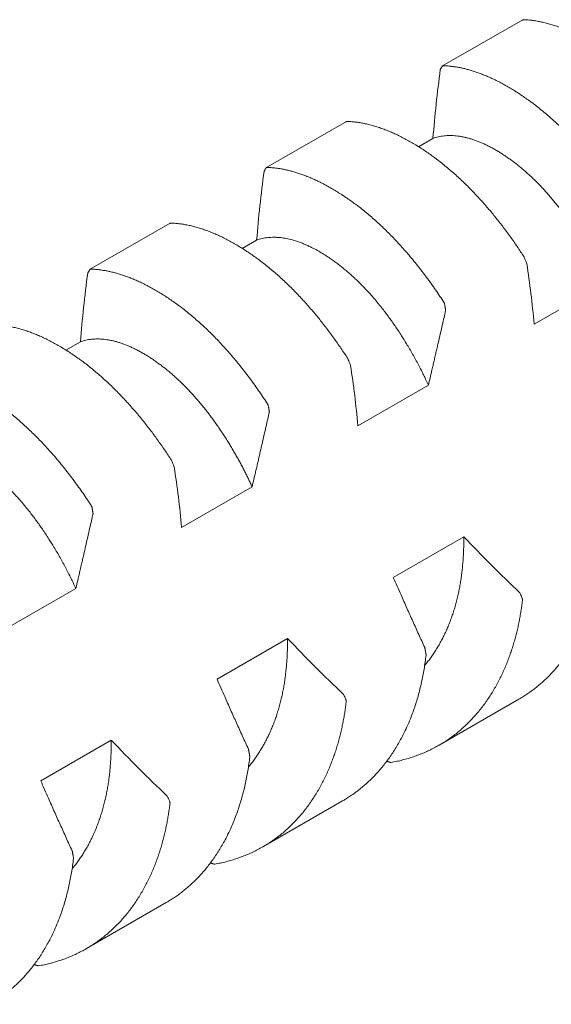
# Model space of a CAD drawing. Header units: millimetres. Extents: x 0 to 594, y 0 to 420.
# Tile 79 of 83: x 514.24 to 518.51, y 372.82 to 380.73. Entities that reach past the tile are written whole.
import ezdxf

# ---------------------------------------------------------------- set-up
doc = ezdxf.new("R2010")
doc.units = ezdxf.units.MM
doc.linetypes.add('K5LT_THIN', pattern=[0])
doc.layers.add('Системный слой', color=7, linetype='Continuous')

# ---------------------------------------------------------------- blocks, each defined once
blk = doc.blocks.new('U3')
at = {"layer": 'Системный слой', "color": 7, "linetype": 'K5LT_THIN', "lineweight": 18}
for p, q in [((517.632, 380.3568), (518.2813, 380.729)), ((516.2178, 379.5403), (516.867, 379.9125)), ((517.5595, 379.7758), (517.4443, 379.7093)), ((514.8036, 378.7238), (515.4528, 379.096)), ((516.1453, 378.9593), (516.0301, 378.8928)), ((518.3719, 378.2852), (518.9375, 378.6118)), ((514.7311, 378.1428), (514.6159, 378.0763)), ((516.9576, 377.4687), (517.5233, 377.7953)), ((515.5434, 376.6522), (516.1091, 376.9788)), ((517.8074, 376.5777), (517.2417, 376.2511)), ((514.1292, 375.8357), (514.6949, 376.1623)), ((516.3932, 375.7612), (515.8275, 375.4346)), ((517.6083, 374.9032), (518.2483, 375.2728)), ((514.979, 374.9447), (514.4133, 374.6181)), ((516.1941, 374.0867), (516.8341, 374.4563)), ((514.7798, 373.2702), (515.4199, 373.6398))]:
    blk.add_line(p, q, dxfattribs=at)
for points, knots in [([(518.2771, 380.7237), (518.2771, 380.7238), (518.2778, 380.7253), (518.2788, 380.7274), (518.2795, 380.7288), (518.2796, 380.7291), (518.2813, 380.729)], [0.5459249, 0.5459249, 0.5459249, 0.5459249, 0.5612872, 0.7459769, 0.9001482, 1, 1, 1, 1]), ([(518.2813, 380.729), (518.2926, 380.7287), (518.3155, 380.7276), (518.3505, 380.7242), (518.3861, 380.7192), (518.4223, 380.7126), (518.4592, 380.7042), (518.4965, 380.6943), (518.5343, 380.6826), (518.5725, 380.6694), (518.611, 380.6545), (518.6498, 380.6381), (518.6888, 380.6202), (518.728, 380.6007), (518.7672, 380.5798), (518.8066, 380.5575), (518.846, 380.5338), (518.8854, 380.5088), (518.9246, 380.4825), (518.9604, 380.4574), (518.9863, 380.4384), (519.0122, 380.419), (519.0413, 380.3966), (519.0799, 380.3654), (519.1184, 380.3329), (519.1566, 380.2993), (519.1943, 380.2646), (519.2316, 380.2289), (519.2683, 380.1925), (519.3041, 380.1555), (519.3392, 380.118), (519.3735, 380.0801), (519.407, 380.0419), (519.4396, 380.0034), (519.4716, 379.9644), (519.5029, 379.9252), (519.5336, 379.8855), (519.5636, 379.8456), (519.5929, 379.8053), (519.6217, 379.7648), (519.6498, 379.724), (519.6774, 379.683), (519.6955, 379.6553), (519.7045, 379.6414)], [0, 0, 0, 0, 0.02634, 0.052775, 0.079301, 0.105956, 0.132697, 0.159533, 0.186399, 0.213259, 0.240091, 0.266892, 0.293663, 0.320386, 0.347081, 0.373754, 0.400414, 0.427032, 0.453584, 0.479965, 0.499738, 0.506229, 0.532478, 0.558829, 0.585011, 0.611012, 0.636668, 0.662151, 0.687116, 0.711701, 0.735673, 0.75939, 0.782546, 0.805391, 0.827824, 0.850167, 0.872198, 0.894026, 0.915535, 0.936929, 0.958083, 0.979105, 1, 1, 1, 1]), ([(517.6343, 380.3528), (517.6328, 380.3507), (517.6284, 380.3444), (517.6223, 380.3356), (517.6187, 380.3289)], [0.4502845, 0.4502845, 0.4502845, 0.4502845, 0.6666667, 0.9852484, 0.9852484, 0.9852484, 0.9852484]), ([(517.6411, 380.3595), (517.6392, 380.3595), (517.6379, 380.3577), (517.6351, 380.3539), (517.6343, 380.3528)], [0, 0, 0, 0, 0.3333333, 0.4502845, 0.4502845, 0.4502845, 0.4502845]), ([(519.0644, 379.2718), (519.053, 379.2894), (519.0301, 379.3244), (518.9951, 379.3759), (518.9595, 379.4266), (518.9233, 379.4763), (518.8865, 379.5252), (518.8491, 379.573), (518.8113, 379.6196), (518.7731, 379.6651), (518.7346, 379.7092), (518.6958, 379.7521), (518.6568, 379.7935), (518.6177, 379.8335), (518.5784, 379.8721), (518.539, 379.9091), (518.4996, 379.9447), (518.4603, 379.9788), (518.4211, 380.0112), (518.3852, 380.0395), (518.3593, 380.0591), (518.3334, 380.0782), (518.3043, 380.0991), (518.2657, 380.1257), (518.2272, 380.1508), (518.1891, 380.1745), (518.1513, 380.1967), (518.114, 380.2174), (518.0773, 380.2365), (518.0415, 380.254), (518.0064, 380.2699), (517.9721, 380.2844), (517.9386, 380.2974), (517.906, 380.309), (517.874, 380.3194), (517.8427, 380.3284), (517.812, 380.3363), (517.7821, 380.3429), (517.7527, 380.3485), (517.7239, 380.3528), (517.6958, 380.3562), (517.6682, 380.3584), (517.6501, 380.3592), (517.6411, 380.3595)], [0, 0, 0, 0, 0.02634, 0.052775, 0.079301, 0.105956, 0.132697, 0.159533, 0.186399, 0.213258, 0.240091, 0.266892, 0.293663, 0.320386, 0.347081, 0.373754, 0.400413, 0.427032, 0.453584, 0.479964, 0.499738, 0.506229, 0.532478, 0.558829, 0.58501, 0.611012, 0.636668, 0.662151, 0.687116, 0.711701, 0.735673, 0.75939, 0.782546, 0.805391, 0.827824, 0.850167, 0.872198, 0.894026, 0.915535, 0.936929, 0.958083, 0.979105, 1, 1, 1, 1]), ([(516.8629, 379.9072), (516.8629, 379.9073), (516.8636, 379.9088), (516.8646, 379.9109), (516.8653, 379.9123), (516.8654, 379.9126), (516.867, 379.9125)], [0.5459297, 0.5459297, 0.5459297, 0.5459297, 0.56129, 0.7459804, 0.9001509, 1, 1, 1, 1]), ([(516.867, 379.9125), (516.8784, 379.9122), (516.9013, 379.9111), (516.9363, 379.9077), (516.9719, 379.9027), (517.0081, 379.8961), (517.0449, 379.8877), (517.0823, 379.8778), (517.1201, 379.8661), (517.1583, 379.8529), (517.1968, 379.838), (517.2356, 379.8216), (517.2746, 379.8037), (517.3137, 379.7842), (517.353, 379.7633), (517.3924, 379.741), (517.4318, 379.7173), (517.4711, 379.6923), (517.5103, 379.666), (517.5462, 379.6409), (517.5721, 379.6219), (517.598, 379.6025), (517.6271, 379.5801), (517.6657, 379.5489), (517.7042, 379.5164), (517.7423, 379.4828), (517.7801, 379.4481), (517.8174, 379.4124), (517.8541, 379.376), (517.8899, 379.339), (517.925, 379.3015), (517.9593, 379.2636), (517.9928, 379.2254), (518.0254, 379.1869), (518.0574, 379.1479), (518.0887, 379.1087), (518.1194, 379.069), (518.1494, 379.0291), (518.1787, 378.9888), (518.2075, 378.9483), (518.2356, 378.9075), (518.2632, 378.8665), (518.2813, 378.8388), (518.2903, 378.8249)], [0, 0, 0, 0, 0.02634, 0.052775, 0.079301, 0.105956, 0.132697, 0.159533, 0.186399, 0.213259, 0.240091, 0.266892, 0.293663, 0.320386, 0.347081, 0.373754, 0.400414, 0.427032, 0.453584, 0.479965, 0.499738, 0.506229, 0.532478, 0.558829, 0.585011, 0.611012, 0.636668, 0.662151, 0.687116, 0.711701, 0.735673, 0.75939, 0.782546, 0.805391, 0.827824, 0.850167, 0.872198, 0.894026, 0.915535, 0.936929, 0.958083, 0.979105, 1, 1, 1, 1]), ([(517.5595, 379.7758), (517.5666, 379.7783), (517.5809, 379.783), (517.6029, 379.7887), (517.6255, 379.7931), (517.6487, 379.7963), (517.6725, 379.7982), (517.6969, 379.7989), (517.7217, 379.7982), (517.7471, 379.7963), (517.7729, 379.793), (517.7991, 379.7884), (517.8258, 379.7826), (517.8527, 379.7755), (517.8801, 379.7671), (517.9077, 379.7575), (517.9356, 379.7466), (517.9638, 379.7345), (517.9921, 379.7212), (518.0207, 379.7068), (518.0493, 379.6912), (518.0781, 379.6745), (518.1068, 379.6568), (518.1356, 379.638), (518.1643, 379.6183), (518.1929, 379.5977), (518.221, 379.5765), (518.24, 379.5616), (518.259, 379.5463), (518.2785, 379.5302), (518.307, 379.5056), (518.3357, 379.4798), (518.3643, 379.4527), (518.393, 379.4246), (518.4214, 379.3954), (518.4497, 379.3652), (518.4776, 379.3343), (518.5051, 379.3027), (518.5321, 379.2704), (518.5585, 379.2377), (518.5843, 379.2046), (518.6096, 379.1712), (518.6342, 379.1374), (518.6583, 379.1034), (518.6817, 379.0693), (518.7043, 379.0353), (518.7261, 379.0013), (518.7472, 378.9677), (518.7676, 378.9343), (518.7871, 378.9012), (518.806, 378.8684), (518.8244, 378.8357), (518.8421, 378.8031), (518.8593, 378.7709), (518.8759, 378.7388), (518.8919, 378.707), (518.9076, 378.6752), (518.9228, 378.6435), (518.9327, 378.6224), (518.9375, 378.6118)], [0, 0, 0, 0, 0.019523, 0.039003, 0.058455, 0.077893, 0.097344, 0.116789, 0.136218, 0.15561, 0.174983, 0.194331, 0.213659, 0.232954, 0.252243, 0.271527, 0.290806, 0.310075, 0.329351, 0.348615, 0.367854, 0.387025, 0.406147, 0.425188, 0.44418, 0.463093, 0.48194, 0.49977, 0.500697, 0.519472, 0.538386, 0.557445, 0.576579, 0.595704, 0.614745, 0.6337, 0.652425, 0.670972, 0.689214, 0.70731, 0.725068, 0.742625, 0.759889, 0.777064, 0.79388, 0.810435, 0.826538, 0.842454, 0.857903, 0.873075, 0.887885, 0.902604, 0.917045, 0.931295, 0.94526, 0.959129, 0.972826, 0.986447, 1, 1, 1, 1]), ([(516.2201, 379.5363), (516.2186, 379.5342), (516.2141, 379.5279), (516.2081, 379.5191), (516.2045, 379.5124)], [0.4502891, 0.4502891, 0.4502891, 0.4502891, 0.6666667, 0.9852483, 0.9852483, 0.9852483, 0.9852483]), ([(516.2269, 379.543), (516.225, 379.543), (516.2237, 379.5412), (516.2209, 379.5374), (516.2201, 379.5363)], [0, 0, 0, 0, 0.3333333, 0.4502891, 0.4502891, 0.4502891, 0.4502891]), ([(517.6502, 378.4553), (517.6388, 378.4729), (517.6159, 378.5079), (517.5809, 378.5594), (517.5453, 378.6101), (517.5091, 378.6598), (517.4722, 378.7087), (517.4349, 378.7565), (517.3971, 378.8031), (517.3589, 378.8486), (517.3204, 378.8927), (517.2816, 378.9356), (517.2426, 378.977), (517.2034, 379.017), (517.1642, 379.0556), (517.1248, 379.0927), (517.0854, 379.1282), (517.046, 379.1623), (517.0068, 379.1947), (516.971, 379.223), (516.9451, 379.2426), (516.9192, 379.2617), (516.8901, 379.2826), (516.8515, 379.3092), (516.813, 379.3343), (516.7748, 379.358), (516.7371, 379.3802), (516.6998, 379.4009), (516.6631, 379.42), (516.6273, 379.4375), (516.5922, 379.4535), (516.5579, 379.4679), (516.5244, 379.4809), (516.4918, 379.4925), (516.4598, 379.5029), (516.4285, 379.5119), (516.3978, 379.5198), (516.3678, 379.5264), (516.3385, 379.532), (516.3097, 379.5363), (516.2816, 379.5397), (516.254, 379.5419), (516.2359, 379.5427), (516.2269, 379.543)], [0, 0, 0, 0, 0.02634, 0.052775, 0.079301, 0.105956, 0.132697, 0.159533, 0.186399, 0.213259, 0.240091, 0.266892, 0.293663, 0.320386, 0.347081, 0.373754, 0.400414, 0.427032, 0.453584, 0.479965, 0.499738, 0.506229, 0.532478, 0.558829, 0.585011, 0.611012, 0.636668, 0.662151, 0.687116, 0.711701, 0.735673, 0.75939, 0.782546, 0.805391, 0.827824, 0.850167, 0.872198, 0.894027, 0.915535, 0.936929, 0.958083, 0.979105, 1, 1, 1, 1]), ([(515.4486, 379.0907), (515.4487, 379.0908), (515.4494, 379.0923), (515.4504, 379.0944), (515.451, 379.0958), (515.4512, 379.0961), (515.4528, 379.096)], [0.5459254, 0.5459254, 0.5459254, 0.5459254, 0.5612875, 0.7459773, 0.9001485, 1, 1, 1, 1]), ([(515.4528, 379.096), (515.4642, 379.0957), (515.4871, 379.0946), (515.5221, 379.0912), (515.5577, 379.0862), (515.5939, 379.0796), (515.6307, 379.0712), (515.6681, 379.0613), (515.7059, 379.0496), (515.7441, 379.0364), (515.7826, 379.0215), (515.8214, 379.0051), (515.8604, 378.9872), (515.8995, 378.9677), (515.9388, 378.9468), (515.9782, 378.9245), (516.0176, 378.9008), (516.0569, 378.8758), (516.0961, 378.8495), (516.1319, 378.8244), (516.1579, 378.8054), (516.1838, 378.7861), (516.2128, 378.7636), (516.2515, 378.7324), (516.29, 378.6999), (516.3281, 378.6663), (516.3659, 378.6316), (516.4032, 378.5959), (516.4398, 378.5595), (516.4757, 378.5225), (516.5108, 378.485), (516.5451, 378.4471), (516.5785, 378.4089), (516.6112, 378.3704), (516.6432, 378.3314), (516.6744, 378.2922), (516.7051, 378.2525), (516.7351, 378.2126), (516.7645, 378.1723), (516.7932, 378.1319), (516.8214, 378.091), (516.849, 378.05), (516.8671, 378.0223), (516.8761, 378.0084)], [0, 0, 0, 0, 0.02634, 0.052775, 0.079301, 0.105956, 0.132697, 0.159533, 0.186399, 0.213259, 0.240091, 0.266892, 0.293663, 0.320386, 0.347081, 0.373754, 0.400414, 0.427032, 0.453584, 0.479965, 0.499738, 0.506229, 0.532478, 0.558829, 0.585011, 0.611012, 0.636668, 0.662151, 0.687116, 0.711701, 0.735673, 0.75939, 0.782546, 0.805391, 0.827824, 0.850167, 0.872198, 0.894026, 0.915535, 0.936929, 0.958083, 0.979105, 1, 1, 1, 1]), ([(516.1453, 378.9593), (516.1524, 378.9619), (516.1668, 378.9665), (516.189, 378.9723), (516.2118, 378.9767), (516.235, 378.9799), (516.2597, 378.9818), (516.2867, 378.9824), (516.3207, 378.9811), (516.3613, 378.9765), (516.4079, 378.9674), (516.4508, 378.9556), (516.4883, 378.9429), (516.5192, 378.931), (516.5483, 378.9186), (516.5798, 378.9039), (516.6148, 378.886), (516.6533, 378.8644), (516.689, 378.8426), (516.7217, 378.8213), (516.7512, 378.801), (516.7808, 378.7796), (516.8085, 378.7586), (516.8284, 378.743), (516.8483, 378.7269), (516.8702, 378.7088), (516.8999, 378.6829), (516.9294, 378.6559), (516.9587, 378.6279), (516.9879, 378.5988), (517.0169, 378.5688), (517.0487, 378.5344), (517.083, 378.4955), (517.1198, 378.4518), (517.1526, 378.4108), (517.1816, 378.3731), (517.2068, 378.3391), (517.2314, 378.3049), (517.2561, 378.2695), (517.2814, 378.2319), (517.3123, 378.1845), (517.3514, 378.1217), (517.3968, 378.0439), (517.4392, 377.9662), (517.4709, 377.9043), (517.4976, 377.8501), (517.5135, 377.8165), (517.5233, 377.7953)], [0, 0, 0, 0, 0.019411, 0.038863, 0.058341, 0.077822, 0.097283, 0.118879, 0.142628, 0.177154, 0.211649, 0.246143, 0.269832, 0.291356, 0.31072, 0.330082, 0.35587, 0.381654, 0.407442, 0.426765, 0.446068, 0.465342, 0.484619, 0.499997, 0.503892, 0.523184, 0.542465, 0.561713, 0.580941, 0.600162, 0.619369, 0.638567, 0.663868, 0.688906, 0.713692, 0.731833, 0.74972, 0.767241, 0.784651, 0.803214, 0.823048, 0.853533, 0.892434, 0.93014, 0.957299, 0.973195, 1, 1, 1, 1]), ([(518.2903, 378.8249), (518.2922, 378.8219), (518.2941, 378.8172), (518.3017, 378.7985), (518.3091, 378.78), (518.3127, 378.7699)], [0, 0, 0, 0, 0.3333333, 0.6666667, 0.9852484, 0.9852484, 0.9852484, 0.9852484]), ([(514.8059, 378.7198), (514.8044, 378.7177), (514.7999, 378.7114), (514.7939, 378.7026), (514.7903, 378.6959)], [0.4502839, 0.4502839, 0.4502839, 0.4502839, 0.6666667, 0.9852484, 0.9852484, 0.9852484, 0.9852484]), ([(514.8127, 378.7265), (514.8108, 378.7265), (514.8095, 378.7247), (514.8067, 378.7209), (514.8059, 378.7198)], [0, 0, 0, 0, 0.3333333, 0.4502839, 0.4502839, 0.4502839, 0.4502839]), ([(516.2359, 377.6388), (516.2246, 377.6564), (516.2017, 377.6914), (516.1667, 377.7429), (516.1311, 377.7936), (516.0949, 377.8433), (516.058, 377.8922), (516.0207, 377.94), (515.9829, 377.9866), (515.9447, 378.0321), (515.9062, 378.0763), (515.8674, 378.1191), (515.8284, 378.1605), (515.7892, 378.2005), (515.75, 378.2391), (515.7106, 378.2762), (515.6712, 378.3117), (515.6318, 378.3458), (515.5926, 378.3782), (515.5568, 378.4065), (515.5309, 378.4261), (515.505, 378.4452), (515.4759, 378.4661), (515.4372, 378.4927), (515.3987, 378.5179), (515.3606, 378.5415), (515.3229, 378.5637), (515.2856, 378.5844), (515.2489, 378.6035), (515.2131, 378.621), (515.178, 378.637), (515.1437, 378.6514), (515.1102, 378.6644), (515.0776, 378.6761), (515.0456, 378.6864), (515.0143, 378.6954), (514.9836, 378.7033), (514.9536, 378.7099), (514.9242, 378.7155), (514.8955, 378.7198), (514.8673, 378.7232), (514.8398, 378.7254), (514.8217, 378.7262), (514.8127, 378.7265)], [0, 0, 0, 0, 0.02634, 0.052775, 0.079301, 0.105956, 0.132697, 0.159533, 0.186399, 0.213258, 0.240091, 0.266892, 0.293663, 0.320386, 0.347081, 0.373754, 0.400413, 0.427032, 0.453584, 0.479964, 0.499737, 0.506229, 0.532478, 0.558829, 0.58501, 0.611012, 0.636668, 0.662151, 0.687116, 0.711701, 0.735673, 0.75939, 0.782546, 0.805391, 0.827824, 0.850167, 0.872198, 0.894026, 0.915535, 0.936929, 0.958083, 0.979105, 1, 1, 1, 1]), ([(517.6611, 378.3938), (517.6619, 378.3946), (517.6615, 378.3969), (517.6608, 378.4011), (517.66, 378.4063), (517.659, 378.4119), (517.6582, 378.4168), (517.6574, 378.4215), (517.6565, 378.4266), (517.6553, 378.4332), (517.6539, 378.4414), (517.6526, 378.4485), (517.6519, 378.4521), (517.6518, 378.4527), (517.6502, 378.4553)], [0.0207323, 0.0207323, 0.0207323, 0.0207323, 0.0428736, 0.0907076, 0.1467331, 0.1992057, 0.250709, 0.2970696, 0.3612238, 0.4410478, 0.5612855, 0.7459751, 0.900147, 1, 1, 1, 1]), ([(517.5233, 377.7953), (517.5291, 377.82), (517.5378, 377.8571), (517.5494, 377.9069), (517.5581, 377.9444), (517.5668, 377.982), (517.5755, 378.0194), (517.5842, 378.057), (517.5929, 378.0946), (517.6044, 378.1445), (517.6186, 378.2067), (517.6385, 378.294), (517.6527, 378.3563), (517.6611, 378.3938)], [0, 0, 0, 0, 0.123718, 0.186012, 0.249454, 0.311365, 0.374222, 0.437076, 0.499829, 0.562449, 0.68732, 0.812104, 1, 1, 1, 1]), ([(514.0386, 378.2795), (514.05, 378.2792), (514.0729, 378.2781), (514.1079, 378.2747), (514.1435, 378.2697), (514.1797, 378.2631), (514.2165, 378.2547), (514.2539, 378.2448), (514.2917, 378.2331), (514.3299, 378.2199), (514.3684, 378.205), (514.4072, 378.1886), (514.4462, 378.1707), (514.4853, 378.1512), (514.5246, 378.1303), (514.564, 378.108), (514.6034, 378.0843), (514.6427, 378.0593), (514.6819, 378.033), (514.7177, 378.0079), (514.7437, 377.9889), (514.7696, 377.9696), (514.7986, 377.9471), (514.8373, 377.9159), (514.8758, 377.8834), (514.9139, 377.8498), (514.9517, 377.8151), (514.9889, 377.7794), (515.0256, 377.743), (515.0615, 377.706), (515.0966, 377.6685), (515.1308, 377.6306), (515.1643, 377.5924), (515.197, 377.5539), (515.2289, 377.5149), (515.2602, 377.4757), (515.2909, 377.436), (515.3209, 377.3961), (515.3503, 377.3558), (515.379, 377.3154), (515.4072, 377.2745), (515.4348, 377.2335), (515.4529, 377.2058), (515.4618, 377.1919)], [0, 0, 0, 0, 0.02634, 0.052775, 0.079301, 0.105956, 0.132697, 0.159533, 0.186399, 0.213259, 0.240091, 0.266892, 0.293663, 0.320386, 0.347081, 0.373754, 0.400414, 0.427032, 0.453584, 0.479965, 0.499738, 0.506229, 0.532478, 0.558829, 0.585011, 0.611012, 0.636668, 0.662151, 0.687116, 0.711701, 0.735673, 0.75939, 0.782546, 0.805391, 0.827824, 0.850167, 0.872198, 0.894026, 0.915535, 0.936929, 0.958083, 0.979105, 1, 1, 1, 1]), ([(514.7311, 378.1428), (514.7382, 378.1453), (514.7524, 378.15), (514.7745, 378.1557), (514.7971, 378.1601), (514.8203, 378.1633), (514.8441, 378.1653), (514.8684, 378.1659), (514.8933, 378.1652), (514.9187, 378.1633), (514.9445, 378.16), (514.9707, 378.1554), (514.9973, 378.1496), (515.0243, 378.1425), (515.0516, 378.1341), (515.0793, 378.1245), (515.1072, 378.1136), (515.1353, 378.1015), (515.1637, 378.0882), (515.1922, 378.0738), (515.2209, 378.0582), (515.2496, 378.0415), (515.2784, 378.0238), (515.3071, 378.005), (515.3358, 377.9853), (515.3645, 377.9647), (515.3926, 377.9435), (515.4116, 377.9286), (515.4305, 377.9133), (515.45, 377.8973), (515.4786, 377.8726), (515.5072, 377.8468), (515.5359, 377.8197), (515.5645, 377.7916), (515.593, 377.7624), (515.6213, 377.7323), (515.6492, 377.7013), (515.6767, 377.6697), (515.7036, 377.6374), (515.7301, 377.6047), (515.7559, 377.5716), (515.7811, 377.5382), (515.8058, 377.5044), (515.8298, 377.4704), (515.8532, 377.4363), (515.8758, 377.4023), (515.8977, 377.3683), (515.9188, 377.3347), (515.9391, 377.3013), (515.9587, 377.2682), (515.9776, 377.2354), (515.9959, 377.2027), (516.0137, 377.1702), (516.0308, 377.1379), (516.0474, 377.1059), (516.0635, 377.074), (516.0791, 377.0422), (516.0943, 377.0105), (516.1042, 376.9894), (516.1091, 376.9788)], [0, 0, 0, 0, 0.019523, 0.039003, 0.058455, 0.077893, 0.097344, 0.116789, 0.136218, 0.15561, 0.174983, 0.194331, 0.213659, 0.232954, 0.252243, 0.271527, 0.290806, 0.310075, 0.329351, 0.348615, 0.367854, 0.387025, 0.406147, 0.425188, 0.44418, 0.463093, 0.48194, 0.49977, 0.500697, 0.519472, 0.538386, 0.557445, 0.576579, 0.595704, 0.614745, 0.6337, 0.652425, 0.670972, 0.689214, 0.70731, 0.725068, 0.742625, 0.759889, 0.777064, 0.79388, 0.810435, 0.826538, 0.842454, 0.857903, 0.873075, 0.887885, 0.902604, 0.917045, 0.931295, 0.94526, 0.959129, 0.972826, 0.986447, 1, 1, 1, 1]), ([(516.8761, 378.0084), (516.878, 378.0054), (516.8799, 378.0007), (516.8875, 377.982), (516.8949, 377.9635), (516.8985, 377.9534)], [0, 0, 0, 0, 0.3333333, 0.6666667, 0.985248, 0.985248, 0.985248, 0.985248]), ([(514.8217, 376.8223), (514.8104, 376.8399), (514.7874, 376.8749), (514.7525, 376.9264), (514.7169, 376.9771), (514.6806, 377.0268), (514.6438, 377.0757), (514.6065, 377.1235), (514.5687, 377.1701), (514.5305, 377.2156), (514.492, 377.2598), (514.4532, 377.3026), (514.4142, 377.344), (514.375, 377.384), (514.3357, 377.4226), (514.2964, 377.4597), (514.257, 377.4952), (514.2176, 377.5293), (514.1784, 377.5617), (514.1426, 377.59), (514.1167, 377.6096), (514.0908, 377.6287), (514.0617, 377.6496), (514.023, 377.6762), (513.9845, 377.7014), (513.9464, 377.725), (513.9087, 377.7472), (513.8714, 377.7679), (513.8347, 377.787), (513.7988, 377.8045), (513.7637, 377.8205), (513.7295, 377.8349), (513.696, 377.8479), (513.6634, 377.8596), (513.6314, 377.8699), (513.6001, 377.8789), (513.5694, 377.8868), (513.5394, 377.8935), (513.51, 377.899), (513.4813, 377.9034), (513.4531, 377.9067), (513.4255, 377.9089), (513.4075, 377.9097), (513.3985, 377.91)], [0, 0, 0, 0, 0.02634, 0.052775, 0.079301, 0.105956, 0.132697, 0.159533, 0.186399, 0.213259, 0.240091, 0.266892, 0.293663, 0.320386, 0.347081, 0.373754, 0.400414, 0.427032, 0.453584, 0.479965, 0.499738, 0.506229, 0.532478, 0.558829, 0.585011, 0.611012, 0.636668, 0.662151, 0.687116, 0.711701, 0.735673, 0.75939, 0.782546, 0.805391, 0.827824, 0.850167, 0.872198, 0.894026, 0.915535, 0.936929, 0.958083, 0.979105, 1, 1, 1, 1]), ([(516.2469, 377.5773), (516.2477, 377.5781), (516.2473, 377.5804), (516.2466, 377.5846), (516.2457, 377.5898), (516.2448, 377.5954), (516.244, 377.6003), (516.2432, 377.605), (516.2423, 377.6101), (516.2411, 377.6167), (516.2397, 377.6249), (516.2384, 377.632), (516.2377, 377.6356), (516.2376, 377.6362), (516.2359, 377.6388)], [0.0207323, 0.0207323, 0.0207323, 0.0207323, 0.0428738, 0.0907081, 0.1467338, 0.1992066, 0.2507102, 0.297071, 0.3612255, 0.4410499, 0.5612882, 0.7459783, 0.9001493, 1, 1, 1, 1]), ([(516.1091, 376.9788), (516.1149, 377.0035), (516.1236, 377.0406), (516.1352, 377.0904), (516.1439, 377.1279), (516.1526, 377.1655), (516.1613, 377.2029), (516.17, 377.2405), (516.1787, 377.2781), (516.1901, 377.328), (516.2044, 377.3902), (516.2243, 377.4775), (516.2384, 377.5398), (516.2469, 377.5773)], [0, 0, 0, 0, 0.123718, 0.186012, 0.249454, 0.311365, 0.374222, 0.437076, 0.499829, 0.562449, 0.68732, 0.812104, 1, 1, 1, 1]), ([(513.3169, 377.3263), (513.324, 377.3289), (513.3384, 377.3335), (513.3606, 377.3393), (513.3833, 377.3437), (513.4066, 377.3469), (513.4313, 377.3489), (513.4583, 377.3494), (513.4923, 377.3481), (513.5329, 377.3435), (513.5795, 377.3344), (513.6223, 377.3226), (513.6599, 377.3099), (513.6907, 377.298), (513.7198, 377.2856), (513.7513, 377.2709), (513.7863, 377.253), (513.8249, 377.2314), (513.8606, 377.2096), (513.8933, 377.1883), (513.9228, 377.168), (513.9524, 377.1466), (513.9801, 377.1256), (514, 377.11), (514.0199, 377.0939), (514.0417, 377.0758), (514.0714, 377.0499), (514.1009, 377.0229), (514.1303, 376.9949), (514.1595, 376.9659), (514.1884, 376.9358), (514.2202, 376.9014), (514.2546, 376.8625), (514.2913, 376.8188), (514.3242, 376.7778), (514.3531, 376.7401), (514.3784, 376.7061), (514.403, 376.6719), (514.4276, 376.6365), (514.453, 376.5989), (514.4838, 376.5515), (514.5229, 376.4887), (514.5684, 376.4109), (514.6107, 376.3332), (514.6425, 376.2713), (514.6692, 376.2171), (514.6851, 376.1835), (514.6949, 376.1623)], [0, 0, 0, 0, 0.019411, 0.038863, 0.058341, 0.077822, 0.097283, 0.118879, 0.142628, 0.177154, 0.211649, 0.246143, 0.269832, 0.291356, 0.31072, 0.330082, 0.35587, 0.381654, 0.407442, 0.426765, 0.446068, 0.465342, 0.484619, 0.499997, 0.503892, 0.523184, 0.542465, 0.561714, 0.580941, 0.600162, 0.619369, 0.638567, 0.663868, 0.688906, 0.713692, 0.731833, 0.74972, 0.767241, 0.784651, 0.803214, 0.823048, 0.853533, 0.892434, 0.93014, 0.957299, 0.973195, 1, 1, 1, 1]), ([(515.4618, 377.1919), (515.4638, 377.1889), (515.4657, 377.1842), (515.4733, 377.1655), (515.4806, 377.147), (515.4842, 377.1369)], [0, 0, 0, 0, 0.3333333, 0.6666667, 0.9852484, 0.9852484, 0.9852484, 0.9852484]), ([(514.8327, 376.7608), (514.8335, 376.7616), (514.8331, 376.7639), (514.8324, 376.7681), (514.8315, 376.7733), (514.8306, 376.7789), (514.8298, 376.7838), (514.8289, 376.7885), (514.8281, 376.7936), (514.8269, 376.8002), (514.8255, 376.8084), (514.8242, 376.8155), (514.8235, 376.8191), (514.8234, 376.8197), (514.8217, 376.8223)], [0.0207323, 0.0207323, 0.0207323, 0.0207323, 0.0428736, 0.0907076, 0.1467331, 0.1992056, 0.2507089, 0.2970695, 0.3612236, 0.4410476, 0.5612852, 0.7459747, 0.9001468, 1, 1, 1, 1]), ([(514.6949, 376.1623), (514.7007, 376.187), (514.7094, 376.2242), (514.721, 376.2739), (514.7297, 376.3114), (514.7384, 376.349), (514.7471, 376.3864), (514.7558, 376.424), (514.7644, 376.4616), (514.7759, 376.5115), (514.7902, 376.5738), (514.8101, 376.661), (514.8242, 376.7233), (514.8327, 376.7608)], [0, 0, 0, 0, 0.123718, 0.186012, 0.249454, 0.311365, 0.374222, 0.437076, 0.499829, 0.562449, 0.68732, 0.812104, 1, 1, 1, 1]), ([(517.8074, 376.5777), (517.8075, 376.5611), (517.8074, 376.5282), (517.8062, 376.4796), (517.8041, 376.4318), (517.8011, 376.3852), (517.7972, 376.3397), (517.793, 376.3009), (517.7894, 376.2717), (517.7855, 376.2428), (517.7803, 376.2085), (517.7727, 376.1656), (517.764, 376.123), (517.7543, 376.0807), (517.7434, 376.0388), (517.7315, 375.9974), (517.7185, 375.9565), (517.7044, 375.9163), (517.6893, 375.8768), (517.6732, 375.8382), (517.6561, 375.8005), (517.638, 375.7637), (517.619, 375.7279), (517.5991, 375.6932), (517.5783, 375.6595), (517.5567, 375.6268), (517.5342, 375.5953), (517.5131, 375.5677), (517.4993, 375.5508), (517.4935, 375.5438)], [0, 0, 0, 0, 0.0203909, 0.0406136, 0.0606482, 0.0803478, 0.0997845, 0.1189127, 0.1306786, 0.1379115, 0.1569537, 0.1761257, 0.1954431, 0.2148512, 0.23438, 0.2539811, 0.2736428, 0.2933116, 0.3129434, 0.3325294, 0.3520452, 0.371509, 0.3908925, 0.4102424, 0.4295413, 0.4488089, 0.4680321, 0.4872502, 0.5011568, 0.5011568, 0.5011568, 0.5011568]), ([(518.9188, 376.4429), (518.9166, 376.4241), (518.9118, 376.3867), (518.9033, 376.3312), (518.8934, 376.2764), (518.8821, 376.2223), (518.8695, 376.1688), (518.8555, 376.1162), (518.8402, 376.0645), (518.8235, 376.0137), (518.8036, 375.9584), (518.7798, 375.8992), (518.7515, 375.8367), (518.7237, 375.7814), (518.6968, 375.7328), (518.6715, 375.6905), (518.645, 375.6496), (518.6176, 375.6102), (518.5891, 375.5723), (518.5598, 375.5361), (518.5298, 375.5015), (518.4991, 375.4687), (518.4678, 375.4376), (518.436, 375.4083), (518.4038, 375.3806), (518.3713, 375.3547), (518.3385, 375.3305), (518.3058, 375.308), (518.2757, 375.2889), (518.2565, 375.2775), (518.2483, 375.2728)], [0, 0, 0, 0, 0.0273479, 0.0546132, 0.0818229, 0.1089974, 0.136186, 0.1633566, 0.1905029, 0.2175968, 0.2446688, 0.2806773, 0.3166161, 0.3524804, 0.379309, 0.4060938, 0.4328035, 0.4594889, 0.4860263, 0.512426, 0.5385628, 0.5645844, 0.5902875, 0.6157868, 0.6409693, 0.6660408, 0.6906405, 0.7148831, 0.7385523, 0.7559242, 0.7559242, 0.7559242, 0.7559242]), ([(517.2417, 376.2511), (517.2519, 376.2277), (517.2724, 376.1809), (517.3087, 376.0987), (517.3505, 376.0046), (517.398, 375.8989), (517.4457, 375.7934), (517.4777, 375.723), (517.4938, 375.6878)], [0, 0, 0, 0, 0.124073, 0.24903, 0.437214, 0.624852, 0.812078, 1, 1, 1, 1]), ([(518.2787, 376.0733), (518.2791, 376.0765), (518.2773, 376.0808), (518.2709, 376.0964), (518.2635, 376.1137), (518.259, 376.1243), (518.2565, 376.1281)], [0, 0, 0, 0, 0.3181002, 0.6362005, 0.8584227, 0.9852372, 0.9852372, 0.9852372, 0.9852372]), ([(517.6082, 374.9032), (517.6205, 374.9103), (517.6453, 374.9252), (517.6819, 374.9493), (517.7181, 374.9752), (517.7538, 375.003), (517.7888, 375.0324), (517.823, 375.0636), (517.8562, 375.0963), (517.8884, 375.1306), (517.9195, 375.1662), (517.9492, 375.203), (517.9777, 375.2409), (518.0047, 375.2798), (518.0305, 375.3196), (518.0548, 375.36), (518.0777, 375.4012), (518.0993, 375.4429), (518.1196, 375.4851), (518.1384, 375.5274), (518.1559, 375.5698), (518.172, 375.6121), (518.1869, 375.6544), (518.2005, 375.6964), (518.213, 375.7385), (518.2245, 375.7805), (518.235, 375.8225), (518.2445, 375.8644), (518.2531, 375.9062), (518.2607, 375.9479), (518.2676, 375.9897), (518.2736, 376.0314), (518.2771, 376.0594), (518.2787, 376.0733)], [0.2437968, 0.2437968, 0.2437968, 0.2437968, 0.2698818, 0.2966667, 0.3237153, 0.3509672, 0.3783814, 0.4058261, 0.4332216, 0.4605283, 0.4875882, 0.514442, 0.5409383, 0.5672666, 0.5931798, 0.6188258, 0.6440768, 0.6692083, 0.6938625, 0.7181534, 0.74182, 0.7652275, 0.7880286, 0.8104719, 0.8324304, 0.8542613, 0.8757323, 0.8969767, 0.9178787, 0.9386676, 0.9592261, 0.9796666, 1, 1, 1, 1]), ([(516.3932, 375.7612), (516.3933, 375.7446), (516.3932, 375.7117), (516.392, 375.6631), (516.3899, 375.6153), (516.3869, 375.5687), (516.383, 375.5232), (516.3788, 375.4844), (516.3752, 375.4552), (516.3713, 375.4263), (516.3661, 375.392), (516.3585, 375.3491), (516.3498, 375.3065), (516.34, 375.2642), (516.3292, 375.2223), (516.3173, 375.1809), (516.3043, 375.14), (516.2902, 375.0998), (516.2751, 375.0603), (516.259, 375.0217), (516.2419, 374.984), (516.2238, 374.9472), (516.2048, 374.9114), (516.1849, 374.8767), (516.1641, 374.843), (516.1425, 374.8103), (516.12, 374.7788), (516.0989, 374.7512), (516.0851, 374.7343), (516.0793, 374.7273)], [0, 0, 0, 0, 0.0203909, 0.0406136, 0.0606482, 0.0803478, 0.0997845, 0.1189127, 0.1306786, 0.1379115, 0.1569537, 0.1761257, 0.1954431, 0.2148512, 0.23438, 0.2539811, 0.2736428, 0.2933116, 0.3129433, 0.3325294, 0.3520452, 0.371509, 0.3908925, 0.4102424, 0.4295413, 0.4488089, 0.4680321, 0.4872502, 0.5011568, 0.5011568, 0.5011568, 0.5011568]), ([(517.4938, 375.6878), (517.4946, 375.6871), (517.495, 375.6848), (517.4958, 375.6806), (517.4967, 375.6754), (517.4977, 375.6699), (517.4986, 375.665), (517.4995, 375.6604), (517.5004, 375.6553), (517.5015, 375.6488), (517.5029, 375.6406), (517.5042, 375.6335), (517.5048, 375.6298), (517.5049, 375.6291), (517.5046, 375.6264)], [0.0207445, 0.0207445, 0.0207445, 0.0207445, 0.0428985, 0.0907391, 0.1467594, 0.1992154, 0.2507975, 0.29727, 0.360986, 0.4401091, 0.5595815, 0.7441934, 0.8989808, 1, 1, 1, 1]), ([(517.5046, 375.6264), (517.5024, 375.6076), (517.4976, 375.5702), (517.4891, 375.5147), (517.4792, 375.4599), (517.4679, 375.4058), (517.4553, 375.3523), (517.4413, 375.2997), (517.426, 375.248), (517.4093, 375.1972), (517.3894, 375.1419), (517.3655, 375.0827), (517.3373, 375.0202), (517.3094, 374.9649), (517.2826, 374.9163), (517.2573, 374.874), (517.2308, 374.8331), (517.2034, 374.7937), (517.1749, 374.7558), (517.1456, 374.7196), (517.1156, 374.6851), (517.0849, 374.6522), (517.0535, 374.6211), (517.0218, 374.5918), (516.9895, 374.5641), (516.957, 374.5382), (516.9243, 374.514), (516.8915, 374.4915), (516.8615, 374.4724), (516.8423, 374.461), (516.8341, 374.4563)], [0, 0, 0, 0, 0.0273479, 0.0546132, 0.0818229, 0.1089974, 0.136186, 0.1633567, 0.1905029, 0.2175968, 0.2446688, 0.2806774, 0.3166161, 0.3524805, 0.3793091, 0.4060938, 0.4328036, 0.4594889, 0.4860263, 0.512426, 0.5385629, 0.5645844, 0.5902876, 0.6157869, 0.6409694, 0.6660409, 0.6906406, 0.7148832, 0.7385524, 0.7559243, 0.7559243, 0.7559243, 0.7559243]), ([(515.8275, 375.4346), (515.8377, 375.4112), (515.8582, 375.3644), (515.8945, 375.2822), (515.9363, 375.1881), (515.9837, 375.0824), (516.0315, 374.9769), (516.0635, 374.9065), (516.0796, 374.8713)], [0, 0, 0, 0, 0.124073, 0.24903, 0.437214, 0.624852, 0.812078, 1, 1, 1, 1]), ([(516.8645, 375.2568), (516.8649, 375.26), (516.8631, 375.2643), (516.8567, 375.2799), (516.8493, 375.2972), (516.8448, 375.3078), (516.8423, 375.3116)], [0, 0, 0, 0, 0.3180864, 0.6361728, 0.858395, 0.9852369, 0.9852369, 0.9852369, 0.9852369]), ([(516.194, 374.0867), (516.2063, 374.0938), (516.2311, 374.1087), (516.2676, 374.1328), (516.3039, 374.1587), (516.3396, 374.1865), (516.3746, 374.2159), (516.4088, 374.2471), (516.442, 374.2798), (516.4742, 374.3141), (516.5053, 374.3497), (516.535, 374.3865), (516.5635, 374.4244), (516.5905, 374.4633), (516.6163, 374.5031), (516.6406, 374.5435), (516.6635, 374.5847), (516.6851, 374.6264), (516.7054, 374.6686), (516.7242, 374.7109), (516.7416, 374.7533), (516.7578, 374.7956), (516.7726, 374.8379), (516.7863, 374.88), (516.7988, 374.922), (516.8103, 374.964), (516.8208, 375.006), (516.8303, 375.0479), (516.8388, 375.0897), (516.8465, 375.1314), (516.8534, 375.1732), (516.8594, 375.2149), (516.8629, 375.2429), (516.8645, 375.2568)], [0.243797, 0.243797, 0.243797, 0.243797, 0.2698819, 0.2966667, 0.3237154, 0.3509673, 0.3783815, 0.4058262, 0.4332217, 0.4605284, 0.4875883, 0.514442, 0.5409384, 0.5672667, 0.5931799, 0.6188258, 0.6440769, 0.6692084, 0.6938626, 0.7181535, 0.74182, 0.7652276, 0.7880287, 0.8104719, 0.8324304, 0.8542613, 0.8757323, 0.8969767, 0.9178787, 0.9386677, 0.9592261, 0.9796666, 1, 1, 1, 1]), ([(514.979, 374.9447), (514.9791, 374.9281), (514.979, 374.8952), (514.9778, 374.8466), (514.9757, 374.7989), (514.9726, 374.7522), (514.9687, 374.7067), (514.9646, 374.6679), (514.961, 374.6387), (514.9571, 374.6098), (514.9519, 374.5755), (514.9442, 374.5326), (514.9356, 374.49), (514.9258, 374.4477), (514.915, 374.4058), (514.9031, 374.3644), (514.8901, 374.3235), (514.876, 374.2833), (514.8609, 374.2438), (514.8448, 374.2052), (514.8276, 374.1675), (514.8096, 374.1307), (514.7906, 374.0949), (514.7707, 374.0602), (514.7499, 374.0265), (514.7283, 373.9938), (514.7058, 373.9623), (514.6847, 373.9347), (514.6709, 373.9178), (514.665, 373.9108)], [0, 0, 0, 0, 0.0203909, 0.0406136, 0.0606482, 0.0803478, 0.0997845, 0.1189127, 0.1306786, 0.1379115, 0.1569537, 0.1761257, 0.1954431, 0.2148512, 0.23438, 0.2539811, 0.2736428, 0.2933116, 0.3129434, 0.3325294, 0.3520452, 0.371509, 0.3908925, 0.4102424, 0.4295413, 0.4488089, 0.4680321, 0.4872502, 0.5011568, 0.5011568, 0.5011568, 0.5011568]), ([(517.2234, 374.7652), (517.2391, 374.7679), (517.2702, 374.774), (517.3159, 374.7847), (517.3607, 374.797), (517.4046, 374.8109), (517.4474, 374.8263), (517.4891, 374.8433), (517.5297, 374.8616), (517.5694, 374.8815), (517.5953, 374.8957), (517.6082, 374.9032)], [0, 0, 0, 0, 0.0271172, 0.0543051, 0.0815275, 0.1087174, 0.1358386, 0.1628456, 0.1897707, 0.2165683, 0.2437968, 0.2437968, 0.2437968, 0.2437968]), ([(516.0796, 374.8713), (516.0804, 374.8706), (516.0808, 374.8683), (516.0816, 374.8641), (516.0825, 374.8589), (516.0835, 374.8534), (516.0844, 374.8485), (516.0852, 374.8439), (516.0861, 374.8388), (516.0873, 374.8323), (516.0887, 374.8241), (516.09, 374.817), (516.0906, 374.8133), (516.0907, 374.8126), (516.0904, 374.8099)], [0.0207443, 0.0207443, 0.0207443, 0.0207443, 0.0428983, 0.0907386, 0.1467586, 0.1992143, 0.2507962, 0.2972685, 0.3609841, 0.4401068, 0.5595785, 0.7441896, 0.898978, 1, 1, 1, 1]), ([(516.0904, 374.8099), (516.0882, 374.7911), (516.0834, 374.7537), (516.0749, 374.6982), (516.065, 374.6434), (516.0537, 374.5893), (516.0411, 374.5358), (516.0271, 374.4832), (516.0118, 374.4315), (515.9951, 374.3807), (515.9751, 374.3254), (515.9513, 374.2662), (515.9231, 374.2037), (515.8952, 374.1484), (515.8684, 374.0999), (515.843, 374.0576), (515.8166, 374.0166), (515.7891, 373.9772), (515.7607, 373.9393), (515.7314, 373.9031), (515.7014, 373.8686), (515.6707, 373.8357), (515.6393, 373.8046), (515.6076, 373.7753), (515.5753, 373.7476), (515.5428, 373.7217), (515.5101, 373.6975), (515.4773, 373.675), (515.4473, 373.6559), (515.4281, 373.6445), (515.4199, 373.6398)], [0, 0, 0, 0, 0.0273479, 0.0546132, 0.0818229, 0.1089974, 0.136186, 0.1633566, 0.1905029, 0.2175968, 0.2446688, 0.2806773, 0.3166161, 0.3524804, 0.379309, 0.4060938, 0.4328035, 0.4594889, 0.4860263, 0.512426, 0.5385628, 0.5645844, 0.5902875, 0.6157868, 0.6409693, 0.6660409, 0.6906405, 0.7148832, 0.7385524, 0.7559242, 0.7559242, 0.7559242, 0.7559242]), ([(517.1885, 374.774), (517.1903, 374.7749), (517.1948, 374.7734), (517.2001, 374.7715), (517.2038, 374.7703), (517.2061, 374.7695), (517.2075, 374.769), (517.2082, 374.7688), (517.2088, 374.7686), (517.2095, 374.7683), (517.2101, 374.7681), (517.2105, 374.768), (517.2107, 374.7679), (517.2109, 374.7679), (517.2111, 374.7678), (517.2115, 374.7677), (517.2119, 374.7675), (517.2125, 374.7673), (517.2131, 374.7671), (517.2136, 374.767), (517.214, 374.7668), (517.2144, 374.7667), (517.2145, 374.7666), (517.2147, 374.7666), (517.2149, 374.7665), (517.2152, 374.7664), (517.2159, 374.7662), (517.2167, 374.7659), (517.2172, 374.7657), (517.2175, 374.7656), (517.2178, 374.7655), (517.2181, 374.7654), (517.2187, 374.7652), (517.2195, 374.765), (517.2201, 374.7648), (517.2203, 374.7647), (517.2204, 374.7647), (517.2234, 374.7652)], [0.2348548, 0.2348548, 0.2348548, 0.2348548, 0.3291155, 0.4120958, 0.4686529, 0.5097194, 0.5338219, 0.5456336, 0.5570294, 0.5730825, 0.5868367, 0.5971599, 0.6046431, 0.6121066, 0.6211385, 0.6287489, 0.6378653, 0.647406, 0.6605322, 0.6741646, 0.6871525, 0.6982723, 0.7075947, 0.718242, 0.729369, 0.7422383, 0.7529504, 0.7675845, 0.7792724, 0.790516, 0.7980998, 0.8091728, 0.8279576, 0.8639266, 0.9226467, 0.9715078, 1, 1, 1, 1]), ([(514.4133, 374.6181), (514.4235, 374.5947), (514.444, 374.5479), (514.4803, 374.4657), (514.5221, 374.3716), (514.5695, 374.266), (514.6173, 374.1604), (514.6493, 374.09), (514.6654, 374.0548)], [0, 0, 0, 0, 0.124073, 0.24903, 0.437214, 0.624852, 0.812078, 1, 1, 1, 1]), ([(514.7798, 373.2702), (514.7921, 373.2773), (514.8168, 373.2922), (514.8534, 373.3163), (514.8897, 373.3422), (514.9254, 373.37), (514.9604, 373.3994), (514.9946, 373.4306), (515.0278, 373.4633), (515.06, 373.4976), (515.091, 373.5332), (515.1208, 373.57), (515.1492, 373.6079), (515.1763, 373.6468), (515.202, 373.6866), (515.2263, 373.727), (515.2493, 373.7682), (515.2709, 373.8099), (515.2912, 373.8521), (515.31, 373.8944), (515.3274, 373.9368), (515.3436, 373.9791), (515.3584, 374.0214), (515.3721, 374.0635), (515.3846, 374.1055), (515.3961, 374.1475), (515.4066, 374.1895), (515.4161, 374.2314), (515.4246, 374.2732), (515.4323, 374.3149), (515.4391, 374.3567), (515.4452, 374.3984), (515.4487, 374.4264), (515.4503, 374.4403)], [0.2437968, 0.2437968, 0.2437968, 0.2437968, 0.2698818, 0.2966667, 0.3237153, 0.3509672, 0.3783814, 0.4058261, 0.4332216, 0.4605283, 0.4875882, 0.514442, 0.5409383, 0.5672666, 0.5931798, 0.6188258, 0.6440768, 0.6692083, 0.6938625, 0.7181534, 0.7418199, 0.7652275, 0.7880286, 0.8104719, 0.8324304, 0.8542613, 0.8757323, 0.8969767, 0.9178787, 0.9386676, 0.9592261, 0.9796666, 1, 1, 1, 1]), ([(515.4503, 374.4403), (515.4506, 374.4435), (515.4489, 374.4478), (515.4424, 374.4634), (515.4351, 374.4807), (515.4306, 374.4913), (515.4281, 374.4951)], [0, 0, 0, 0, 0.3181004, 0.6362007, 0.8584229, 0.9852372, 0.9852372, 0.9852372, 0.9852372]), ([(514.6654, 374.0548), (514.6661, 374.0541), (514.6666, 374.0518), (514.6673, 374.0476), (514.6683, 374.0424), (514.6693, 374.0369), (514.6702, 374.032), (514.671, 374.0274), (514.6719, 374.0223), (514.6731, 374.0158), (514.6745, 374.0076), (514.6758, 374.0005), (514.6764, 373.9968), (514.6765, 373.9961), (514.6762, 373.9934)], [0.0207445, 0.0207445, 0.0207445, 0.0207445, 0.0428986, 0.0907391, 0.1467595, 0.1992155, 0.2507977, 0.2972701, 0.3609861, 0.4401093, 0.5595818, 0.7441937, 0.898981, 1, 1, 1, 1]), ([(515.8092, 373.9487), (515.8249, 373.9514), (515.856, 373.9575), (515.9017, 373.9682), (515.9465, 373.9805), (515.9903, 373.9944), (516.0331, 374.0098), (516.0749, 374.0268), (516.1155, 374.0451), (516.1552, 374.065), (516.1811, 374.0792), (516.194, 374.0867)], [0, 0, 0, 0, 0.0271172, 0.0543051, 0.0815275, 0.1087174, 0.1358387, 0.1628457, 0.1897707, 0.2165683, 0.243797, 0.243797, 0.243797, 0.243797]), ([(514.6762, 373.9934), (514.674, 373.9746), (514.6692, 373.9372), (514.6607, 373.8817), (514.6508, 373.8269), (514.6395, 373.7728), (514.6269, 373.7193), (514.6129, 373.6667), (514.5976, 373.615), (514.5809, 373.5642), (514.5609, 373.5089), (514.5371, 373.4497), (514.5089, 373.3872), (514.481, 373.3319), (514.4541, 373.2834), (514.4288, 373.2411), (514.4024, 373.2001), (514.3749, 373.1607), (514.3465, 373.1228), (514.3172, 373.0866), (514.2871, 373.0521), (514.2564, 373.0192), (514.2251, 372.9881), (514.1934, 372.9588), (514.1611, 372.9311), (514.1286, 372.9052), (514.0959, 372.881), (514.0631, 372.8585), (514.0331, 372.8394), (514.0139, 372.828), (514.0057, 372.8233)], [0, 0, 0, 0, 0.0273479, 0.0546132, 0.0818229, 0.1089974, 0.136186, 0.1633567, 0.1905029, 0.2175968, 0.2446688, 0.2806774, 0.3166161, 0.3524805, 0.3793091, 0.4060938, 0.4328036, 0.4594889, 0.4860263, 0.512426, 0.5385629, 0.5645844, 0.5902876, 0.6157869, 0.6409694, 0.6660409, 0.6906406, 0.7148832, 0.7385524, 0.7559244, 0.7559244, 0.7559244, 0.7559244]), ([(515.7743, 373.9575), (515.7761, 373.9585), (515.7806, 373.9569), (515.7859, 373.9551), (515.7897, 373.9538), (515.7918, 373.953), (515.7932, 373.9526), (515.794, 373.9523), (515.7946, 373.9521), (515.7953, 373.9519), (515.7959, 373.9516), (515.7963, 373.9515), (515.7965, 373.9514), (515.7967, 373.9514), (515.7971, 373.9512), (515.7976, 373.9511), (515.7982, 373.9508), (515.7989, 373.9506), (515.7994, 373.9505), (515.7998, 373.9503), (515.8002, 373.9502), (515.8003, 373.9501), (515.8004, 373.9501), (515.8006, 373.95), (515.8011, 373.9499), (515.8018, 373.9496), (515.8025, 373.9494), (515.8031, 373.9492), (515.8034, 373.9491), (515.8037, 373.949), (515.804, 373.9489), (515.8045, 373.9487), (515.8052, 373.9485), (515.8058, 373.9483), (515.8061, 373.9482), (515.8062, 373.9482), (515.8092, 373.9487)], [0.2347566, 0.2347566, 0.2347566, 0.2347566, 0.3273265, 0.4144481, 0.4678897, 0.5095314, 0.529981, 0.5456307, 0.5570184, 0.5730314, 0.5867686, 0.5976578, 0.6061016, 0.6145508, 0.6243341, 0.6353691, 0.6477737, 0.6604443, 0.6744052, 0.6876412, 0.6999615, 0.7074544, 0.7156498, 0.7283198, 0.743628, 0.7567728, 0.7676495, 0.7796908, 0.7929651, 0.8043093, 0.8163604, 0.8315993, 0.8608412, 0.9080133, 0.9581727, 1, 1, 1, 1]), ([(514.395, 373.1322), (514.4107, 373.1349), (514.4417, 373.141), (514.4875, 373.1517), (514.5323, 373.164), (514.5761, 373.1779), (514.6189, 373.1933), (514.6606, 373.2103), (514.7013, 373.2286), (514.741, 373.2485), (514.7669, 373.2627), (514.7798, 373.2702)], [0, 0, 0, 0, 0.0271172, 0.0543051, 0.0815275, 0.1087174, 0.1358386, 0.1628456, 0.1897707, 0.2165683, 0.2437968, 0.2437968, 0.2437968, 0.2437968]), ([(514.36, 373.141), (514.3619, 373.142), (514.3664, 373.1404), (514.3717, 373.1386), (514.3754, 373.1373), (514.3776, 373.1365), (514.3789, 373.1361), (514.3797, 373.1358), (514.3804, 373.1356), (514.381, 373.1354), (514.3817, 373.1351), (514.3821, 373.135), (514.3823, 373.1349), (514.3824, 373.1349), (514.3827, 373.1348), (514.3831, 373.1347), (514.3835, 373.1345), (514.3841, 373.1343), (514.3846, 373.1341), (514.3852, 373.134), (514.3856, 373.1338), (514.386, 373.1337), (514.3861, 373.1336), (514.3862, 373.1336), (514.3864, 373.1335), (514.3868, 373.1334), (514.3875, 373.1332), (514.3882, 373.1329), (514.3888, 373.1327), (514.3891, 373.1326), (514.3893, 373.1326), (514.3897, 373.1324), (514.3903, 373.1322), (514.3911, 373.132), (514.3918, 373.1317), (514.3919, 373.1317), (514.395, 373.1322)], [0.2348883, 0.2348883, 0.2348883, 0.2348883, 0.3270553, 0.4141981, 0.4677044, 0.5093787, 0.5299119, 0.5456226, 0.5570779, 0.5730699, 0.58683, 0.5971546, 0.6046346, 0.6120923, 0.6211177, 0.6287273, 0.6378269, 0.647384, 0.6604837, 0.6747122, 0.6882501, 0.7009217, 0.708985, 0.7176133, 0.7277427, 0.7414253, 0.754833, 0.7670341, 0.7780691, 0.7883424, 0.7977975, 0.8093472, 0.8287148, 0.8655368, 0.9244901, 1, 1, 1, 1])]:
    blk.add_open_spline(points, degree=3, knots=knots, dxfattribs=at)
for points in [[(517.6187, 380.3289), (517.607, 380.2359), (517.5836, 380.05), (517.5676, 379.8672), (517.5595, 379.7758)], [(516.2045, 379.5124), (516.1928, 379.4194), (516.1694, 379.2335), (516.1533, 379.0507), (516.1453, 378.9593)], [(518.3127, 378.7699), (518.3244, 378.6905), (518.3478, 378.5316), (518.3638, 378.3673), (518.3719, 378.2852)], [(514.7903, 378.6959), (514.7786, 378.6029), (514.7552, 378.417), (514.7391, 378.2342), (514.7311, 378.1428)], [(516.8985, 377.9534), (516.9102, 377.874), (516.9336, 377.7151), (516.9496, 377.5508), (516.9576, 377.4687)], [(515.4842, 377.1369), (515.496, 377.0575), (515.5194, 376.8986), (515.5354, 376.7343), (515.5434, 376.6522)], [(518.2565, 376.1281), (518.1798, 376.2016), (518.0265, 376.3485), (517.8804, 376.5013), (517.8074, 376.5777)], [(516.8423, 375.3116), (516.7656, 375.3851), (516.6123, 375.532), (516.4662, 375.6848), (516.3932, 375.7612)], [(515.4281, 374.4951), (515.3514, 374.5686), (515.198, 374.7155), (515.052, 374.8683), (514.979, 374.9447)]]:
    blk.add_open_spline(points, degree=3, dxfattribs=at)

msp = doc.modelspace()

# ---------------------------------------------------------------- block references
at = {"layer": 'Системный слой'}
msp.add_blockref('U3', (0, 0), dxfattribs=at)

doc.saveas('drawing.dxf')
